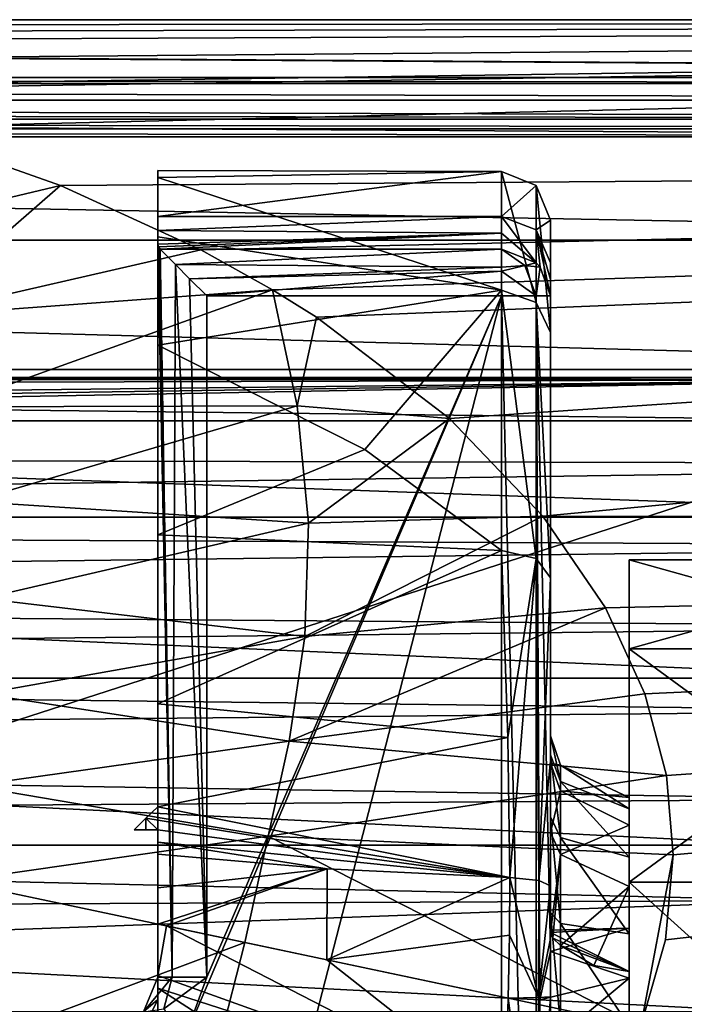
# Model space of a CAD drawing. Header units: millimetres. Extents: x -110 to 163, y -50 to 19.
# Tile 232 of 256: x 17 to 31, y -15 to 5. Entities that reach past the tile are written whole.
import ezdxf

# ---------------------------------------------------------------- set-up
doc = ezdxf.new("R2010")
doc.units = ezdxf.units.MM
doc.header["$LTSCALE"] = 65.185185
for name, color, linetype in [('107', 7, 'CONTINUOUS'), ('11', 7, 'CONTINUOUS'), ('12', 7, 'CONTINUOUS'), ('128', 7, 'CONTINUOUS'), ('129', 7, 'CONTINUOUS'), ('143', 7, 'CONTINUOUS'), ('148', 7, 'CONTINUOUS'), ('198', 7, 'CONTINUOUS'), ('233', 7, 'CONTINUOUS'), ('247', 7, 'CONTINUOUS'), ('248', 7, 'CONTINUOUS'), ('251', 7, 'CONTINUOUS'), ('282', 7, 'CONTINUOUS'), ('285', 7, 'CONTINUOUS'), ('289', 7, 'CONTINUOUS'), ('290', 7, 'CONTINUOUS'), ('291', 7, 'CONTINUOUS'), ('292', 7, 'CONTINUOUS'), ('293', 7, 'CONTINUOUS'), ('294', 7, 'CONTINUOUS'), ('295', 7, 'CONTINUOUS'), ('296', 7, 'CONTINUOUS'), ('297', 7, 'CONTINUOUS'), ('304', 7, 'CONTINUOUS'), ('305', 7, 'CONTINUOUS'), ('368', 7, 'CONTINUOUS'), ('369', 7, 'CONTINUOUS'), ('370', 7, 'CONTINUOUS'), ('376', 7, 'CONTINUOUS'), ('377', 7, 'CONTINUOUS'), ('393', 7, 'CONTINUOUS'), ('42', 7, 'CONTINUOUS'), ('6083', 7, 'CONTINUOUS'), ('6088', 7, 'CONTINUOUS'), ('6115', 7, 'CONTINUOUS'), ('6122', 7, 'CONTINUOUS'), ('6125', 7, 'CONTINUOUS')]:
    doc.layers.add(name, color=color, linetype=linetype)

msp = doc.modelspace()

# ---------------------------------------------------------------- linework, layer by layer
at = {"layer": '107', "linetype": 'CONTINUOUS'}
for points in [[(29.6, -10.645, -0.406), (29.6, -10.876, 1.503), (28.2, -9.986, -0.239), (29.6, -10.645, -0.406)], [(28.2, -9.986, -0.239), (29.6, -10.876, 1.503), (28.2, -10.319, 1.869), (28.2, -9.986, -0.239)], [(28.2, -10.508, -2.309), (29.6, -10.645, -0.406), (28.2, -9.986, -0.239), (28.2, -10.508, -2.309)], [(29.6, -10.876, 1.503), (29.6, -11.855, 3.157), (28.2, -10.319, 1.869), (29.6, -10.876, 1.503)], [(28.2, -10.319, 1.869), (29.6, -11.855, 3.157), (28.2, -11.455, 3.676), (28.2, -10.319, 1.869)], [(29.6, -11.203, -2.246), (29.6, -10.645, -0.406), (28.2, -10.508, -2.309), (29.6, -11.203, -2.246)], [(28.2, -11.801, -4.007), (29.6, -11.203, -2.246), (28.2, -10.508, -2.309), (28.2, -11.801, -4.007)], [(29.6, -12.454, -3.706), (29.6, -11.203, -2.246), (28.2, -11.801, -4.007), (29.6, -12.454, -3.706)], [(29.6, -11.855, 3.157), (29.6, -13.418, 4.277), (28.2, -11.455, 3.676), (29.6, -11.855, 3.157)], [(28.2, -11.455, 3.676), (29.6, -13.418, 4.277), (28.2, -13.209, 4.891), (28.2, -11.455, 3.676)], [(28.2, -13.657, -5.06), (29.6, -12.454, -3.706), (28.2, -11.801, -4.007), (28.2, -13.657, -5.06)], [(28.882, -14.062, -4.629), (29.6, -12.454, -3.706), (28.2, -13.657, -5.06), (28.882, -14.062, -4.629)], [(29.6, -14.187, -4.538), (29.6, -12.454, -3.706), (28.882, -14.062, -4.629), (29.6, -14.187, -4.538)], [(29.6, -13.418, 4.277), (29.6, -15.3, 4.673), (28.2, -13.209, 4.891), (29.6, -13.418, 4.277)], [(28.2, -13.209, 4.891), (29.6, -15.3, 4.673), (28.2, -15.3, 5.32), (28.2, -13.209, 4.891)]]:
    msp.add_3dface(points, dxfattribs=at)
at = {"layer": '11', "linetype": 'CONTINUOUS'}
for points in [[(28, -0.094, -6.506), (28, -0.426, -7.5), (28, 1.116, 1.66), (28, -0.094, -6.506)], [(28, 1.116, 1.66), (28, -0.426, -7.5), (28, -1.168, 8.518), (28, 1.116, 1.66)], [(28, 0.251, -5.516), (28, -0.094, -6.506), (28, 1.116, 1.66), (28, 0.251, -5.516)], [(28, -13.78, -7.5), (28, -11.352, -4.411), (28, -0.426, -7.5), (28, -13.78, -7.5)], [(28, -1.168, 8.518), (28, -0.426, -7.5), (28, -11.352, -4.411), (28, -1.168, 8.518)], [(28, -6.165, 13.74), (28, -1.168, 8.518), (28, -9.384, -0.218), (28, -6.165, 13.74)], [(28, -9.384, -0.218), (28, -1.168, 8.518), (28, -9.941, -2.515), (28, -9.384, -0.218)], [(28, -9.941, -2.515), (28, -1.168, 8.518), (28, -11.352, -4.411), (28, -9.941, -2.515)], [(28, -9.897, 15.801), (28, -6.165, 13.74), (28, -9.771, 2.113), (28, -9.897, 15.801)], [(28, -9.771, 2.113), (28, -6.165, 13.74), (28, -9.384, -0.218), (28, -9.771, 2.113)], [(28, -11.038, 4.108), (28, -9.897, 15.801), (28, -9.771, 2.113), (28, -11.038, 4.108)], [(28, -12.439, 16.556), (28, -9.897, 15.801), (28, -11.038, 4.108), (28, -12.439, 16.556)], [(28, -12.984, 5.448), (28, -12.439, 16.556), (28, -11.038, 4.108), (28, -12.984, 5.448)], [(28, -11.352, -4.411), (28, -13.78, -7.5), (28, -13.341, -6.602), (28, -11.352, -4.411)], [(28, -13.391, -5.603), (28, -11.352, -4.411), (28, -13.341, -6.602), (28, -13.391, -5.603)], [(28, -13.515, 16.685), (28, -12.439, 16.556), (28, -12.984, 5.448), (28, -13.515, 16.685)], [(28, -15.3, 5.92), (28, -13.515, 16.685), (28, -12.984, 5.448), (28, -15.3, 5.92)], [(28, -14.7, 16.707), (28, -13.515, 16.685), (28, -15.3, 5.92), (28, -14.7, 16.707)], [(28, -16.303, 16.574), (28, -14.7, 16.707), (28, -15.3, 5.92), (28, -16.303, 16.574)]]:
    msp.add_3dface(points, dxfattribs=at)
at = {"layer": '12', "linetype": 'CONTINUOUS'}
for points in [[(-40.278, -2.968, -12), (36, -2.968, -12), (-40.278, -27.632, -12), (-40.278, -2.968, -12)], [(-40.278, -27.632, -12), (36, -2.968, -12), (36, -15.3, -12), (-40.278, -27.632, -12)]]:
    msp.add_3dface(points, dxfattribs=at)
at = {"layer": '128', "linetype": 'CONTINUOUS'}
for points in [[(20, -14.266, 20.077), (20, -13.222, 20.295), (20.175, -13.259, 20.188), (20, -14.266, 20.077)], [(27.077, -16.805, 17.511), (20, -14.266, 20.077), (20.175, -13.259, 20.188), (27.077, -16.805, 17.511)], [(23.442, -13.949, 18.63), (27.077, -16.805, 17.511), (20.175, -13.259, 20.188), (23.442, -13.949, 18.63)], [(27.139, -14.729, 17.697), (27.077, -16.805, 17.511), (23.442, -13.949, 18.63), (27.139, -14.729, 17.697)], [(20, -14.527, 19.998), (20, -14.266, 20.077), (27.077, -16.805, 17.511), (20, -14.527, 19.998)], [(20, -15.919, 19.463), (20, -14.527, 19.998), (27, -19.031, 17.098), (20, -15.919, 19.463)], [(27, -19.031, 17.098), (20, -14.527, 19.998), (27.077, -16.805, 17.511), (27, -19.031, 17.098)]]:
    msp.add_3dface(points, dxfattribs=at)
at = {"layer": '129', "linetype": 'CONTINUOUS'}
for points in [[(20, -12.483, 20.334), (20, -11.798, 20.268), (23.447, -12.095, 18.545), (20, -12.483, 20.334)], [(20, -13.222, 20.295), (20, -12.483, 20.334), (23.447, -12.095, 18.545), (20, -13.222, 20.295)], [(20.175, -13.259, 20.188), (20, -13.222, 20.295), (23.447, -12.095, 18.545), (20.175, -13.259, 20.188)], [(23.442, -13.949, 18.63), (20.175, -13.259, 20.188), (23.447, -12.095, 18.545), (23.442, -13.949, 18.63)], [(27.171, -12.272, 17.527), (23.442, -13.949, 18.63), (23.447, -12.095, 18.545), (27.171, -12.272, 17.527)], [(27.163, -13.448, 17.67), (23.442, -13.949, 18.63), (27.171, -12.272, 17.527), (27.163, -13.448, 17.67)], [(27.139, -14.729, 17.697), (23.442, -13.949, 18.63), (27.163, -13.448, 17.67), (27.139, -14.729, 17.697)]]:
    msp.add_3dface(points, dxfattribs=at)
at = {"layer": '143', "linetype": 'CONTINUOUS'}
for points in [[(20, -11.3, 20), (20, -10.835, 20), (19.753, -11.063, 20.247), (20, -11.3, 20)], [(19.519, -11.3, 20.481), (20, -11.3, 20), (19.753, -11.063, 20.247), (19.519, -11.3, 20.481)]]:
    msp.add_3dface(points, dxfattribs=at)
at = {"layer": '148', "linetype": 'CONTINUOUS'}
for points in [[(20, 1.984, 2.743), (20, 2.126, -1.603), (27, 2.111, 1.76), (20, 1.984, 2.743)], [(20, 2.126, -1.603), (20, 1.193, -5.851), (27, 2.111, 1.76), (20, 2.126, -1.603)], [(27, -0.312, 9.033), (20, 1.984, 2.743), (27, 2.111, 1.76), (27, -0.312, 9.033)], [(27, 2.111, 1.76), (20, 1.193, -5.851), (27, 1.193, -5.851), (27, 2.111, 1.76)], [(20, 0.774, 6.92), (20, 1.984, 2.743), (27, -0.312, 9.033), (20, 0.774, 6.92)], [(20, -1.429, 10.67), (20, 0.774, 6.92), (27, -0.312, 9.033), (20, -1.429, 10.67)], [(20, -1.429, 10.67), (27, -0.312, 9.033), (24.22, -3.552, 12.971), (20, -1.429, 10.67)], [(27, -0.312, 9.033), (27, -5.611, 14.573), (24.22, -3.552, 12.971), (27, -0.312, 9.033)]]:
    msp.add_3dface(points, dxfattribs=at)
at = {"layer": '198', "linetype": 'CONTINUOUS'}
for points in [[(36, -2.968, -12), (-40.278, -2.968, -12), (-40.278, -2.09, -12.522), (36, -2.968, -12)], [(36, -2.968, -12), (-40.278, -2.09, -12.522), (36, -2.09, -12.522), (36, -2.968, -12)], [(-40.278, -2.09, -12.522), (-40.278, -2.129, -13.543), (36, -2.09, -12.522), (-40.278, -2.09, -12.522)], [(36, -2.09, -12.522), (-40.278, -2.129, -13.543), (-2.139, -2.129, -13.543), (36, -2.09, -12.522)], [(36, -2.129, -13.543), (36, -2.09, -12.522), (-2.139, -2.129, -13.543), (36, -2.129, -13.543)]]:
    msp.add_3dface(points, dxfattribs=at)
at = {"layer": '233', "color": 7, "linetype": 'CONTINUOUS', "true_color": 0x0303ff}
for points in [[(-103, 5.2), (-98, 5.2), (75, 4.02, -6.854), (-103, 5.2)], [(-75, 4.02, -6.854), (-103, 5.2), (75, 4.02, -6.854), (-75, 4.02, -6.854)], [(0.697, 5.085, 2.171), (105.6, 5.2), (-98, 5.2), (0.697, 5.085, 2.171)], [(-98, 5.2), (105.6, 5.2), (75, 4.02, -6.854), (-98, 5.2)], [(4.078, 4.937, 3.27), (105.6, 5.2), (0.697, 5.085, 2.171), (4.078, 4.937, 3.27)], [(5.993, 4.76, 4.226), (105.6, 5.2), (4.078, 4.937, 3.27), (5.993, 4.76, 4.226)], [(8.775, 4.375, 5.758), (105.6, 5.2), (5.993, 4.76, 4.226), (8.775, 4.375, 5.758)], [(11.437, 3.856, 7.3), (105.6, 5.2), (8.775, 4.375, 5.758), (11.437, 3.856, 7.3)], [(11.805, 3.772, 7.517), (105.6, 5.2), (11.437, 3.856, 7.3), (11.805, 3.772, 7.517)], [(14.65, 3.012, 9.215), (105.6, 5.2), (11.805, 3.772, 7.517), (14.65, 3.012, 9.215)], [(105.6, 2.454, 10.25), (105.6, 5.2), (14.65, 3.012, 9.215), (105.6, 2.454, 10.25)], [(18.019, 1.825, 11.269), (105.6, 2.454, 10.25), (14.65, 3.012, 9.215), (18.019, 1.825, 11.269)], [(20.874, 0.511, 13.048), (105.6, 2.454, 10.25), (18.019, 1.825, 11.269), (20.874, 0.511, 13.048)], [(22.339, -0.304, 13.978), (105.6, 2.454, 10.25), (20.874, 0.511, 13.048), (22.339, -0.304, 13.978)], [(23.231, -0.86, 14.551), (105.6, 2.454, 10.25), (22.339, -0.304, 13.978), (23.231, -0.86, 14.551)], [(25.942, -2.923, 16.342), (105.6, 2.454, 10.25), (23.231, -0.86, 14.551), (25.942, -2.923, 16.342)], [(27.842, -4.91, 17.672), (105.6, 2.454, 10.25), (25.942, -2.923, 16.342), (27.842, -4.91, 17.672)], [(105.6, -5.05, 17.754), (105.6, 2.454, 10.25), (27.842, -4.91, 17.672), (105.6, -5.05, 17.754)], [(29.117, -6.779, 18.645), (105.6, -5.05, 17.754), (27.842, -4.91, 17.672), (29.117, -6.779, 18.645)], [(29.921, -8.533, 19.351), (105.6, -5.05, 17.754), (29.117, -6.779, 18.645), (29.921, -8.533, 19.351)], [(67.721, -15.3, 20.5), (105.6, -5.05, 17.754), (29.842, -15.3, 20.5), (67.721, -15.3, 20.5)], [(29.842, -15.3, 20.5), (105.6, -5.05, 17.754), (30.34, -13.54, 20.424), (29.842, -15.3, 20.5)], [(30.361, -10.197, 19.855), (105.6, -5.05, 17.754), (29.921, -8.533, 19.351), (30.361, -10.197, 19.855)], [(30.34, -13.54, 20.424), (105.6, -5.05, 17.754), (30.5, -11.809, 20.201), (30.34, -13.54, 20.424)], [(30.5, -11.809, 20.201), (105.6, -5.05, 17.754), (30.361, -10.197, 19.855), (30.5, -11.809, 20.201)]]:
    msp.add_3dface(points, dxfattribs=at)
at = {"layer": '247', "color": 7, "linetype": 'CONTINUOUS', "true_color": 0x0303ff}
for points in [[(29.6, -10.876, 1.503), (29.6, -10.645, -0.406), (29.6, -5.8), (29.6, -10.876, 1.503)], [(29.6, -7.614, 5.584), (29.6, -10.876, 1.503), (29.6, -5.8), (29.6, -7.614, 5.584)], [(29.6, -10.645, -0.406), (29.6, -11.203, -2.246), (29.6, -5.8), (29.6, -10.645, -0.406)], [(29.6, -11.203, -2.246), (29.6, -12.454, -3.706), (29.6, -5.8), (29.6, -11.203, -2.246)], [(29.6, -5.8), (29.6, -12.454, -3.706), (29.6, -7.614, -5.584), (29.6, -5.8)], [(29.6, -15.3, 4.673), (29.6, -13.418, 4.277), (29.6, -7.614, 5.584), (29.6, -15.3, 4.673)], [(29.6, -22.986, 5.584), (29.6, -15.3, 4.673), (29.6, -7.614, 5.584), (29.6, -22.986, 5.584)], [(29.6, -13.418, 4.277), (29.6, -11.855, 3.157), (29.6, -7.614, 5.584), (29.6, -13.418, 4.277)], [(29.6, -11.855, 3.157), (29.6, -10.876, 1.503), (29.6, -7.614, 5.584), (29.6, -11.855, 3.157)], [(29.6, -12.454, -3.706), (29.6, -14.187, -4.538), (29.6, -7.614, -5.584), (29.6, -12.454, -3.706)], [(29.6, -7.614, -5.584), (29.6, -14.187, -4.538), (29.6, -13.302, -6.28), (29.6, -7.614, -5.584)], [(29.6, -12.364, 9.035), (29.6, -22.986, 5.584), (29.6, -7.614, 5.584), (29.6, -12.364, 9.035)], [(29.6, -12.364, -9.035), (29.6, -7.614, -5.584), (29.6, -14.323, -7.945), (29.6, -12.364, -9.035)], [(29.6, -14.323, -7.945), (29.6, -7.614, -5.584), (29.6, -13.302, -6.28), (29.6, -14.323, -7.945)], [(29.6, -18.236, 9.035), (29.6, -22.986, 5.584), (29.6, -12.364, 9.035), (29.6, -18.236, 9.035)], [(29.6, -18.236, -9.035), (29.6, -12.364, -9.035), (29.6, -14.323, -7.945), (29.6, -18.236, -9.035)], [(29.6, -16.277, -7.945), (29.6, -18.236, -9.035), (29.6, -14.323, -7.945), (29.6, -16.277, -7.945)]]:
    msp.add_3dface(points, dxfattribs=at)
at = {"layer": '248', "color": 7, "linetype": 'CONTINUOUS', "true_color": 0x0303ff}
for points in [[(29.6, -7.614, 5.584), (29.6, -5.8), (36.1, -7.614, 5.584), (29.6, -7.614, 5.584)], [(36.1, -7.614, 5.584), (29.6, -5.8), (36.1, -5.8), (36.1, -7.614, 5.584)], [(29.6, -12.364, 9.035), (29.6, -7.614, 5.584), (36.1, -12.364, 9.035), (29.6, -12.364, 9.035)], [(36.1, -12.364, 9.035), (29.6, -7.614, 5.584), (36.1, -7.614, 5.584), (36.1, -12.364, 9.035)], [(29.6, -18.236, 9.035), (29.6, -12.364, 9.035), (36.1, -18.236, 9.035), (29.6, -18.236, 9.035)], [(36.1, -18.236, 9.035), (29.6, -12.364, 9.035), (36.1, -12.364, 9.035), (36.1, -18.236, 9.035)]]:
    msp.add_3dface(points, dxfattribs=at)
at = {"layer": '251', "color": 7, "linetype": 'CONTINUOUS', "true_color": 0x0303ff}
for points in [[(29.6, -5.8), (29.6, -7.614, -5.584), (36.1, -5.8), (29.6, -5.8)], [(36.1, -5.8), (29.6, -7.614, -5.584), (36.1, -7.614, -5.584), (36.1, -5.8)], [(29.6, -7.614, -5.584), (29.6, -12.364, -9.035), (36.1, -7.614, -5.584), (29.6, -7.614, -5.584)], [(36.1, -7.614, -5.584), (29.6, -12.364, -9.035), (36.1, -12.364, -9.035), (36.1, -7.614, -5.584)], [(29.6, -12.364, -9.035), (29.6, -18.236, -9.035), (36.1, -12.364, -9.035), (29.6, -12.364, -9.035)], [(36.1, -12.364, -9.035), (29.6, -18.236, -9.035), (36.1, -18.236, -9.035), (36.1, -12.364, -9.035)]]:
    msp.add_3dface(points, dxfattribs=at)
at = {"layer": '282', "linetype": 'CONTINUOUS'}
for points in [[(28, -9.771, 2.113), (28, -9.384, -0.218), (28.2, -10.319, 1.869), (28, -9.771, 2.113)], [(28, -9.384, -0.218), (28, -9.941, -2.515), (28.2, -9.986, -0.239), (28, -9.384, -0.218)], [(28, -9.384, -0.218), (28.2, -9.986, -0.239), (28.2, -10.319, 1.869), (28, -9.384, -0.218)], [(28, -11.038, 4.108), (28, -9.771, 2.113), (28.2, -11.455, 3.676), (28, -11.038, 4.108)], [(28, -9.771, 2.113), (28.2, -10.319, 1.869), (28.2, -11.455, 3.676), (28, -9.771, 2.113)], [(28, -9.941, -2.515), (28, -11.352, -4.411), (28.2, -10.508, -2.309), (28, -9.941, -2.515)], [(28, -9.941, -2.515), (28.2, -10.508, -2.309), (28.2, -9.986, -0.239), (28, -9.941, -2.515)], [(28, -11.352, -4.411), (28.2, -11.801, -4.007), (28.2, -10.508, -2.309), (28, -11.352, -4.411)], [(28, -12.984, 5.448), (28, -11.038, 4.108), (28.2, -13.209, 4.891), (28, -12.984, 5.448)], [(28, -11.038, 4.108), (28.2, -11.455, 3.676), (28.2, -13.209, 4.891), (28, -11.038, 4.108)], [(28, -11.352, -4.411), (28, -13.391, -5.603), (28.2, -11.801, -4.007), (28, -11.352, -4.411)], [(28.2, -11.801, -4.007), (28, -13.391, -5.603), (28.049, -13.506, -5.316), (28.2, -11.801, -4.007)], [(28.2, -13.657, -5.06), (28.2, -11.801, -4.007), (28.049, -13.506, -5.316), (28.2, -13.657, -5.06)], [(28, -15.3, 5.92), (28, -12.984, 5.448), (28.2, -15.3, 5.32), (28, -15.3, 5.92)], [(28, -12.984, 5.448), (28.2, -13.209, 4.891), (28.2, -15.3, 5.32), (28, -12.984, 5.448)]]:
    msp.add_3dface(points, dxfattribs=at)
at = {"layer": '285', "linetype": 'CONTINUOUS'}
for points in [[(27, -30.177, -8.5), (27.707, -30.177, -8.207), (27, -0.426, -8.5), (27, -30.177, -8.5)], [(27, -0.426, -8.5), (27.707, -30.177, -8.207), (27.707, -0.426, -8.207), (27, -0.426, -8.5)], [(28, -13.78, -7.5), (28, -0.426, -7.5), (27.707, -0.426, -8.207), (28, -13.78, -7.5)], [(28, -13.78, -7.5), (27.707, -0.426, -8.207), (27.78, -14.762, -8.126), (28, -13.78, -7.5)], [(27.707, -0.426, -8.207), (27.707, -30.177, -8.207), (27.78, -15.838, -8.126), (27.707, -0.426, -8.207)], [(27.78, -14.762, -8.126), (27.707, -0.426, -8.207), (27.78, -15.838, -8.126), (27.78, -14.762, -8.126)]]:
    msp.add_3dface(points, dxfattribs=at)
at = {"layer": '289', "linetype": 'CONTINUOUS'}
for points in [[(20, -14.3, 17.5), (20, -14.757, 18.772), (19.707, -15.007, 17.5), (20, -14.3, 17.5)], [(20, -14.757, 18.772), (20, -15.919, 19.463), (19.707, -15.351, 18.378), (20, -14.757, 18.772)], [(20, -14.757, 18.772), (19.707, -15.351, 18.378), (19.707, -15.007, 17.5), (20, -14.757, 18.772)]]:
    msp.add_3dface(points, dxfattribs=at)
at = {"layer": '290', "linetype": 'CONTINUOUS'}
for points in [[(20, -14.3, -7.5), (20, -14.3, 17.5), (19.707, -15.007, 17.5), (20, -14.3, -7.5)], [(20, -14.3, -7.5), (19.707, -15.007, 17.5), (19.707, -15.007, -7.5), (20, -14.3, -7.5)]]:
    msp.add_3dface(points, dxfattribs=at)
at = {"layer": '291', "linetype": 'CONTINUOUS'}
for points in [[(20.361, 0.213, -8.269), (27, 0.524, -7.812), (20.05, 0.524, -7.812), (20.361, 0.213, -8.269)], [(27, 0.16, -8.31), (27, 0.524, -7.812), (20.361, 0.213, -8.269), (27, 0.16, -8.31)], [(20.648, -0.075, -8.436), (27, 0.16, -8.31), (20.361, 0.213, -8.269), (20.648, -0.075, -8.436)], [(27, 0.077, -8.364), (27, 0.16, -8.31), (20.648, -0.075, -8.436), (27, 0.077, -8.364)], [(21, -0.426, -8.5), (27, 0.077, -8.364), (20.648, -0.075, -8.436), (21, -0.426, -8.5)], [(27, -0.426, -8.5), (27, 0.077, -8.364), (21, -0.426, -8.5), (27, -0.426, -8.5)]]:
    msp.add_3dface(points, dxfattribs=at)
at = {"layer": '292', "linetype": 'CONTINUOUS'}
for points in [[(27, 0.524, -7.812), (27, 0.16, -8.31), (27.474, 0.192, -8.127), (27, 0.524, -7.812)], [(27, 0.524, -7.812), (27.474, 0.192, -8.127), (27.707, 0.246, -7.72), (27, 0.524, -7.812)], [(27.474, 0.192, -8.127), (27.789, 0.157, -7.691), (27.707, 0.246, -7.72), (27.474, 0.192, -8.127)], [(27, 0.077, -8.364), (27.707, -0.426, -8.207), (27.474, 0.192, -8.127), (27, 0.077, -8.364)], [(27, 0.16, -8.31), (27, 0.077, -8.364), (27.474, 0.192, -8.127), (27, 0.16, -8.31)], [(27, -0.426, -8.5), (27.707, -0.426, -8.207), (27, 0.077, -8.364), (27, -0.426, -8.5)], [(27.474, 0.192, -8.127), (27.707, -0.426, -8.207), (27.789, 0.157, -7.691), (27.474, 0.192, -8.127)], [(27.707, -0.426, -8.207), (28, -0.426, -7.5), (27.789, 0.157, -7.691), (27.707, -0.426, -8.207)]]:
    msp.add_3dface(points, dxfattribs=at)
at = {"layer": '293', "linetype": 'CONTINUOUS'}
for points in [[(27, 1.193, -5.851), (27.707, 0.246, -7.72), (27.707, 0.917, -5.753), (27, 1.193, -5.851)], [(27.707, 0.246, -7.72), (27, 1.193, -5.851), (27, 0.853, -6.828), (27.707, 0.246, -7.72)], [(27, 0.524, -7.812), (27.707, 0.246, -7.72), (27, 0.853, -6.828), (27, 0.524, -7.812)], [(28, -0.426, -7.5), (28, -0.094, -6.506), (27.707, 0.917, -5.753), (28, -0.426, -7.5)], [(27.789, 0.157, -7.691), (28, -0.426, -7.5), (27.707, 0.917, -5.753), (27.789, 0.157, -7.691)], [(28, -0.094, -6.506), (28, 0.251, -5.516), (27.707, 0.917, -5.753), (28, -0.094, -6.506)], [(27.707, 0.246, -7.72), (27.789, 0.157, -7.691), (27.707, 0.917, -5.753), (27.707, 0.246, -7.72)]]:
    msp.add_3dface(points, dxfattribs=at)
at = {"layer": '294', "linetype": 'CONTINUOUS'}
for points in [[(27, -0.312, 9.033), (27, 2.111, 1.76), (27.707, -0.563, 8.882), (27, -0.312, 9.033)], [(27, 2.111, 1.76), (27, 1.193, -5.851), (27.707, 1.82, 1.731), (27, 2.111, 1.76)], [(27.707, -0.563, 8.882), (27, 2.111, 1.76), (27.707, 1.82, 1.731), (27.707, -0.563, 8.882)], [(27, 1.193, -5.851), (27.707, 0.917, -5.753), (27.707, 1.82, 1.731), (27, 1.193, -5.851)], [(28, 1.116, 1.66), (28, -1.168, 8.518), (27.707, 1.82, 1.731), (28, 1.116, 1.66)], [(27.707, 0.917, -5.753), (28, 1.116, 1.66), (27.707, 1.82, 1.731), (27.707, 0.917, -5.753)], [(28, -1.168, 8.518), (27.707, -0.563, 8.882), (27.707, 1.82, 1.731), (28, -1.168, 8.518)], [(28, 0.251, -5.516), (28, 1.116, 1.66), (27.707, 0.917, -5.753), (28, 0.251, -5.516)], [(27, -5.611, 14.573), (27, -0.312, 9.033), (27.707, -5.773, 14.329), (27, -5.611, 14.573)], [(27.707, -5.773, 14.329), (27, -0.312, 9.033), (27.707, -0.563, 8.882), (27.707, -5.773, 14.329)], [(28, -1.168, 8.518), (28, -6.165, 13.74), (27.707, -0.563, 8.882), (28, -1.168, 8.518)], [(28, -6.165, 13.74), (27.707, -5.773, 14.329), (27.707, -0.563, 8.882), (28, -6.165, 13.74)]]:
    msp.add_3dface(points, dxfattribs=at)
at = {"layer": '295', "linetype": 'CONTINUOUS'}
for points in [[(27, -5.611, 14.573), (27.707, -5.773, 14.329), (27.13, -9.418, 16.675), (27, -5.611, 14.573)], [(27.707, -5.773, 14.329), (27.171, -12.272, 17.527), (27.13, -9.418, 16.675), (27.707, -5.773, 14.329)], [(27.171, -12.272, 17.527), (27.707, -5.773, 14.329), (27.765, -12.33, 17.19), (27.171, -12.272, 17.527)], [(27.707, -5.773, 14.329), (28, -6.165, 13.74), (27.765, -12.33, 17.19), (27.707, -5.773, 14.329)], [(28, -6.165, 13.74), (28, -9.897, 15.801), (27.765, -12.33, 17.19), (28, -6.165, 13.74)], [(28, -9.897, 15.801), (28, -12.439, 16.556), (27.765, -12.33, 17.19), (28, -9.897, 15.801)]]:
    msp.add_3dface(points, dxfattribs=at)
at = {"layer": '296', "linetype": 'CONTINUOUS'}
for points in [[(27.163, -13.448, 17.67), (27.171, -12.272, 17.527), (27.755, -14.719, 17.363), (27.163, -13.448, 17.67)], [(27.171, -12.272, 17.527), (27.765, -12.33, 17.19), (27.755, -14.719, 17.363), (27.171, -12.272, 17.527)], [(27.765, -12.33, 17.19), (28, -12.439, 16.556), (27.755, -14.719, 17.363), (27.765, -12.33, 17.19)], [(28, -12.439, 16.556), (28, -13.515, 16.685), (27.755, -14.719, 17.363), (28, -12.439, 16.556)], [(27.139, -14.729, 17.697), (27.163, -13.448, 17.67), (27.755, -14.719, 17.363), (27.139, -14.729, 17.697)], [(28, -13.515, 16.685), (28, -14.7, 16.707), (27.755, -14.719, 17.363), (28, -13.515, 16.685)]]:
    msp.add_3dface(points, dxfattribs=at)
at = {"layer": '297', "linetype": 'CONTINUOUS'}
for points in [[(27.077, -16.805, 17.511), (27.139, -14.729, 17.697), (27.707, -18.969, 16.811), (27.077, -16.805, 17.511)], [(27.139, -14.729, 17.697), (27.755, -14.719, 17.363), (27.707, -18.969, 16.811), (27.139, -14.729, 17.697)], [(28, -14.7, 16.707), (28, -16.303, 16.574), (27.707, -18.969, 16.811), (28, -14.7, 16.707)], [(27.755, -14.719, 17.363), (28, -14.7, 16.707), (27.707, -18.969, 16.811), (27.755, -14.719, 17.363)]]:
    msp.add_3dface(points, dxfattribs=at)
at = {"layer": '304', "linetype": 'CONTINUOUS'}
for points in [[(20, -14.3, -7.5), (19.707, -15.007, -7.5), (20.293, -14.3, -8.207), (20, -14.3, -7.5)], [(20.293, -14.3, -8.207), (19.707, -15.007, -7.5), (20.12, -14.946, -8.207), (20.293, -14.3, -8.207)], [(20.293, -14.3, -8.207), (20.12, -14.946, -8.207), (21, -14.3, -8.5), (20.293, -14.3, -8.207)], [(21, -14.3, -8.5), (20.12, -14.946, -8.207), (20.53, -15.588, -8.5), (21, -14.3, -8.5)]]:
    msp.add_3dface(points, dxfattribs=at)
at = {"layer": '305', "linetype": 'CONTINUOUS'}
for points in [[(20, 0.627, -7.5), (20, -14.3, -7.5), (20.293, -14.3, -8.207), (20, 0.627, -7.5)], [(20, 0.627, -7.5), (20.293, -14.3, -8.207), (20.013, 0.574, -7.658), (20, 0.627, -7.5)], [(20.293, -14.3, -8.207), (20.05, 0.524, -7.812), (20.013, 0.574, -7.658), (20.293, -14.3, -8.207)], [(20.361, 0.213, -8.269), (20.05, 0.524, -7.812), (20.293, -14.3, -8.207), (20.361, 0.213, -8.269)], [(20.361, 0.213, -8.269), (20.293, -14.3, -8.207), (21, -14.3, -8.5), (20.361, 0.213, -8.269)], [(20.648, -0.075, -8.436), (20.361, 0.213, -8.269), (21, -14.3, -8.5), (20.648, -0.075, -8.436)], [(21, -0.426, -8.5), (20.648, -0.075, -8.436), (21, -14.3, -8.5), (21, -0.426, -8.5)]]:
    msp.add_3dface(points, dxfattribs=at)
at = {"layer": '368', "linetype": 'CONTINUOUS'}
for points in [[(18.019, 1.825, 11.269), (14.65, 3.012, 9.215), (13.988, 0.868, 14.116), (18.019, 1.825, 11.269)], [(14.957, -0.846, 17.311), (18.019, 1.825, 11.269), (13.988, 0.868, 14.116), (14.957, -0.846, 17.311)], [(20.874, 0.511, 13.048), (18.019, 1.825, 11.269), (14.957, -0.846, 17.311), (20.874, 0.511, 13.048)], [(22.339, -0.304, 13.978), (20.874, 0.511, 13.048), (14.957, -0.846, 17.311), (22.339, -0.304, 13.978)], [(15.702, -2.684, 20.301), (22.339, -0.304, 13.978), (14.957, -0.846, 17.311), (15.702, -2.684, 20.301)], [(22.839, -2.666, 16.367), (22.339, -0.304, 13.978), (15.702, -2.684, 20.301), (22.839, -2.666, 16.367)], [(23.231, -0.86, 14.551), (22.339, -0.304, 13.978), (22.839, -2.666, 16.367), (23.231, -0.86, 14.551)], [(25.942, -2.923, 16.342), (23.231, -0.86, 14.551), (22.839, -2.666, 16.367), (25.942, -2.923, 16.342)], [(16.199, -4.615, 23.014), (22.839, -2.666, 16.367), (15.702, -2.684, 20.301), (16.199, -4.615, 23.014)], [(23.068, -5.055, 18.486), (22.839, -2.666, 16.367), (16.199, -4.615, 23.014), (23.068, -5.055, 18.486)], [(23.068, -5.055, 18.486), (25.942, -2.923, 16.342), (22.839, -2.666, 16.367), (23.068, -5.055, 18.486)], [(27.842, -4.91, 17.672), (25.942, -2.923, 16.342), (23.068, -5.055, 18.486), (27.842, -4.91, 17.672)], [(16.432, -6.586, 25.347), (23.068, -5.055, 18.486), (16.199, -4.615, 23.014), (16.432, -6.586, 25.347)], [(29.117, -6.779, 18.645), (27.842, -4.91, 17.672), (22.992, -7.363, 20.238), (29.117, -6.779, 18.645)], [(22.992, -7.363, 20.238), (27.842, -4.91, 17.672), (23.068, -5.055, 18.486), (22.992, -7.363, 20.238)], [(22.992, -7.363, 20.238), (23.068, -5.055, 18.486), (16.432, -6.586, 25.347), (22.992, -7.363, 20.238)], [(16.414, -8.53, 27.168), (22.992, -7.363, 20.238), (16.432, -6.586, 25.347), (16.414, -8.53, 27.168)], [(29.921, -8.533, 19.351), (29.117, -6.779, 18.645), (22.677, -9.497, 21.552), (29.921, -8.533, 19.351)], [(22.677, -9.497, 21.552), (29.117, -6.779, 18.645), (22.992, -7.363, 20.238), (22.677, -9.497, 21.552)], [(22.677, -9.497, 21.552), (22.992, -7.363, 20.238), (16.414, -8.53, 27.168), (22.677, -9.497, 21.552)], [(16.206, -10.403, 28.338), (22.677, -9.497, 21.552), (16.414, -8.53, 27.168), (16.206, -10.403, 28.338)], [(30.361, -10.197, 19.855), (29.921, -8.533, 19.351), (22.677, -9.497, 21.552), (30.361, -10.197, 19.855)], [(22.25, -11.433, 22.379), (22.677, -9.497, 21.552), (16.206, -10.403, 28.338), (22.25, -11.433, 22.379)], [(22.25, -11.433, 22.379), (30.361, -10.197, 19.855), (22.677, -9.497, 21.552), (22.25, -11.433, 22.379)], [(30.5, -11.809, 20.201), (30.361, -10.197, 19.855), (22.25, -11.433, 22.379), (30.5, -11.809, 20.201)]]:
    msp.add_3dface(points, dxfattribs=at)
at = {"layer": '369', "linetype": 'CONTINUOUS'}
for points in [[(22.25, -11.433, 22.379), (16.206, -10.403, 28.338), (15.857, -12.348, 28.758), (22.25, -11.433, 22.379)], [(21.77, -13.596, 22.711), (22.25, -11.433, 22.379), (15.857, -12.348, 28.758), (21.77, -13.596, 22.711)], [(29.842, -15.3, 20.5), (22.25, -11.433, 22.379), (21.77, -13.596, 22.711), (29.842, -15.3, 20.5)], [(29.842, -15.3, 20.5), (30.5, -11.809, 20.201), (22.25, -11.433, 22.379), (29.842, -15.3, 20.5)], [(29.842, -15.3, 20.5), (30.34, -13.54, 20.424), (30.5, -11.809, 20.201), (29.842, -15.3, 20.5)]]:
    msp.add_3dface(points, dxfattribs=at)
at = {"layer": '370', "linetype": 'CONTINUOUS'}
for points in [[(21.77, -13.596, 22.711), (15.857, -12.348, 28.758), (14.617, -16.272, 27.48), (21.77, -13.596, 22.711)], [(21.77, -13.596, 22.711), (14.617, -16.272, 27.48), (20.751, -17.59, 21.907), (21.77, -13.596, 22.711)], [(29.842, -15.3, 20.5), (21.77, -13.596, 22.711), (20.751, -17.59, 21.907), (29.842, -15.3, 20.5)]]:
    msp.add_3dface(points, dxfattribs=at)
at = {"layer": '376', "linetype": 'CONTINUOUS'}
for points in [[(-75, 4.02, -6.854), (75, 4.02, -6.854), (70.333, 3.901, -7.193), (-75, 4.02, -6.854)], [(-75, 4.02, -6.854), (70.333, 3.901, -7.193), (-70.333, 3.901, -7.193), (-75, 4.02, -6.854)], [(70.333, 3.901, -7.193), (65.889, 3.561, -8.183), (-70.333, 3.901, -7.193), (70.333, 3.901, -7.193)], [(65.889, 3.561, -8.183), (-65.889, 3.561, -8.183), (-70.333, 3.901, -7.193), (65.889, 3.561, -8.183)], [(65.889, 3.561, -8.183), (62.694, 3.175, -9.364), (-65.889, 3.561, -8.183), (65.889, 3.561, -8.183)], [(-65.889, 3.561, -8.183), (62.694, 3.175, -9.364), (0, 3.248, -9.134), (-65.889, 3.561, -8.183)]]:
    msp.add_3dface(points, dxfattribs=at)
at = {"layer": '377', "linetype": 'CONTINUOUS'}
for points in [[(62.694, 3.175, -9.364), (-62.694, 3.175, -9.364), (0, 3.248, -9.134), (62.694, 3.175, -9.364)], [(62.694, 3.175, -9.364), (61.386, 2.979, -9.918), (-62.694, 3.175, -9.364), (62.694, 3.175, -9.364)], [(61.386, 2.979, -9.918), (-61.386, 2.979, -9.918), (-62.694, 3.175, -9.364), (61.386, 2.979, -9.918)], [(61.386, 2.979, -9.918), (60.382, 2.817, -10.359), (-61.386, 2.979, -9.918), (61.386, 2.979, -9.918)], [(60.382, 2.817, -10.359), (-60.382, 2.817, -10.359), (-61.386, 2.979, -9.918), (60.382, 2.817, -10.359)], [(60.382, 2.817, -10.359), (51.324, 0.709, -14.669), (-60.382, 2.817, -10.359), (60.382, 2.817, -10.359)], [(51.324, 0.709, -14.669), (-51.324, 0.709, -14.669), (-60.382, 2.817, -10.359), (51.324, 0.709, -14.669)], [(51.324, 0.709, -14.669), (44.423, -1.926, -18.201), (-51.324, 0.709, -14.669), (51.324, 0.709, -14.669)], [(44.423, -1.926, -18.201), (-44.423, -1.926, -18.201), (-51.324, 0.709, -14.669), (44.423, -1.926, -18.201)], [(44.423, -1.926, -18.201), (39.234, -4.934, -20.947), (-44.423, -1.926, -18.201), (44.423, -1.926, -18.201)], [(39.234, -4.934, -20.947), (-39.234, -4.934, -20.947), (-44.423, -1.926, -18.201), (39.234, -4.934, -20.947)], [(39.234, -4.934, -20.947), (35.467, -8.209, -22.903), (-39.234, -4.934, -20.947), (39.234, -4.934, -20.947)], [(35.467, -8.209, -22.903), (-35.467, -8.209, -22.903), (-39.234, -4.934, -20.947), (35.467, -8.209, -22.903)], [(35.467, -8.209, -22.903), (33.038, -11.616, -24.077), (-35.467, -8.209, -22.903), (35.467, -8.209, -22.903)], [(33.038, -11.616, -24.077), (-33.038, -11.616, -24.077), (-35.467, -8.209, -22.903), (33.038, -11.616, -24.077)], [(33.038, -11.616, -24.077), (32.505, -15.006, -24.498), (-33.038, -11.616, -24.077), (33.038, -11.616, -24.077)], [(32.505, -15.006, -24.498), (-32.505, -15.006, -24.498), (-33.038, -11.616, -24.077), (32.505, -15.006, -24.498)]]:
    msp.add_3dface(points, dxfattribs=at)
at = {"layer": '393', "linetype": 'CONTINUOUS'}
for points in [[(28, -13.341, -6.602), (28, -13.78, -7.5), (29.6, -13.302, -6.28), (28, -13.341, -6.602)], [(28, -13.78, -7.5), (29.6, -14.323, -7.945), (29.6, -13.302, -6.28), (28, -13.78, -7.5)], [(28, -13.391, -5.603), (28, -13.341, -6.602), (29.6, -13.302, -6.28), (28, -13.391, -5.603)], [(29.6, -14.187, -4.538), (28, -13.391, -5.603), (29.6, -13.302, -6.28), (29.6, -14.187, -4.538)], [(28, -13.391, -5.603), (29.6, -14.187, -4.538), (28.049, -13.506, -5.316), (28, -13.391, -5.603)], [(29.6, -14.187, -4.538), (28.2, -13.657, -5.06), (28.049, -13.506, -5.316), (29.6, -14.187, -4.538)], [(29.6, -14.323, -7.945), (28, -13.78, -7.5), (27.78, -14.762, -8.126), (29.6, -14.323, -7.945)], [(29.6, -14.187, -4.538), (28.882, -14.062, -4.629), (28.2, -13.657, -5.06), (29.6, -14.187, -4.538)], [(29.6, -16.277, -7.945), (29.6, -14.323, -7.945), (27.78, -15.838, -8.126), (29.6, -16.277, -7.945)], [(29.6, -14.323, -7.945), (27.78, -14.762, -8.126), (27.78, -15.838, -8.126), (29.6, -14.323, -7.945)]]:
    msp.add_3dface(points, dxfattribs=at)
at = {"layer": '42', "linetype": 'CONTINUOUS'}
for points in [[(20, 1.984, 2.743), (20, -14.3, -7.5), (20, 2.126, -1.603), (20, 1.984, 2.743)], [(20, 2.126, -1.603), (20, -14.3, -7.5), (20, 1.193, -5.851), (20, 2.126, -1.603)], [(20, 0.774, 6.92), (20, -14.3, -7.5), (20, 1.984, 2.743), (20, 0.774, 6.92)], [(20, 1.193, -5.851), (20, -14.3, -7.5), (20, 0.906, -6.673), (20, 1.193, -5.851)], [(20, 0.906, -6.673), (20, -14.3, -7.5), (20, 0.627, -7.5), (20, 0.906, -6.673)], [(20, -1.429, 10.67), (20, -14.3, -7.5), (20, 0.774, 6.92), (20, -1.429, 10.67)], [(20, -5.29, 15.464), (20, -14.3, -7.5), (20, -1.429, 10.67), (20, -5.29, 15.464)], [(20, -14.3, 17.5), (20, -14.3, -7.5), (20, -5.29, 15.464), (20, -14.3, 17.5)], [(20, -8.737, 18.792), (20, -14.3, 17.5), (20, -5.29, 15.464), (20, -8.737, 18.792)], [(20, -14.757, 18.772), (20, -14.3, 17.5), (20, -8.737, 18.792), (20, -14.757, 18.772)], [(20, -15.919, 19.463), (20, -14.757, 18.772), (20, -8.737, 18.792), (20, -15.919, 19.463)], [(20, -10.835, 20), (20, -15.919, 19.463), (20, -8.737, 18.792), (20, -10.835, 20)], [(20, -10.835, 20), (20, -11.3, 20), (20, -15.919, 19.463), (20, -10.835, 20)], [(20, -14.266, 20.077), (20, -14.527, 19.998), (20, -11.3, 20), (20, -14.266, 20.077)], [(20, -14.527, 19.998), (20, -15.919, 19.463), (20, -11.3, 20), (20, -14.527, 19.998)], [(20, -11.55, 20.218), (20, -14.266, 20.077), (20, -11.3, 20.155), (20, -11.55, 20.218)], [(20, -11.3, 20.155), (20, -14.266, 20.077), (20, -11.3, 20), (20, -11.3, 20.155)], [(20, -11.798, 20.268), (20, -14.266, 20.077), (20, -11.55, 20.218), (20, -11.798, 20.268)], [(20, -13.222, 20.295), (20, -14.266, 20.077), (20, -11.798, 20.268), (20, -13.222, 20.295)], [(20, -12.483, 20.334), (20, -13.222, 20.295), (20, -11.798, 20.268), (20, -12.483, 20.334)]]:
    msp.add_3dface(points, dxfattribs=at)
at = {"layer": '6083', "linetype": 'CONTINUOUS'}
for points in [[(27, -30.177, -8.5), (27, -0.426, -8.5), (19.341, -30.177, -8.5), (27, -30.177, -8.5)], [(19.341, -30.177, -8.5), (27, -0.426, -8.5), (20.53, -15.588, -8.5), (19.341, -30.177, -8.5)], [(27, -0.426, -8.5), (21, -14.3, -8.5), (20.53, -15.588, -8.5), (27, -0.426, -8.5)], [(27, -0.426, -8.5), (21, -0.426, -8.5), (21, -14.3, -8.5), (27, -0.426, -8.5)]]:
    msp.add_3dface(points, dxfattribs=at)
at = {"layer": '6088', "linetype": 'CONTINUOUS'}
for points in [[(20, -11.3, 20), (19.519, -11.3, 20.481), (19.759, -11.3, 20.316), (20, -11.3, 20)], [(20, -11.3, 20.155), (20, -11.3, 20), (19.759, -11.3, 20.316), (20, -11.3, 20.155)]]:
    msp.add_3dface(points, dxfattribs=at)
at = {"layer": '6115', "linetype": 'CONTINUOUS'}
for points in [[(-46.053, -3.641, -15.597), (45.5, -3.853, -15.846), (36, -2.129, -13.543), (-46.053, -3.641, -15.597)], [(-45.456, -3.34, -15.228), (-46.053, -3.641, -15.597), (36, -2.129, -13.543), (-45.456, -3.34, -15.228)], [(-44.84, -3.043, -14.847), (-45.456, -3.34, -15.228), (36, -2.129, -13.543), (-44.84, -3.043, -14.847)], [(-42.664, -2.352, -13.881), (-44.84, -3.043, -14.847), (36, -2.129, -13.543), (-42.664, -2.352, -13.881)], [(-42.664, -2.352, -13.881), (36, -2.129, -13.543), (-2.139, -2.129, -13.543), (-42.664, -2.352, -13.881)], [(45.5, -3.853, -15.846), (-46.053, -3.641, -15.597), (-42.573, -5.105, -17.164), (45.5, -3.853, -15.846)], [(45.5, -3.853, -15.846), (-42.573, -5.105, -17.164), (41.715, -5.521, -17.55), (45.5, -3.853, -15.846)], [(-42.573, -5.105, -17.164), (-39.807, -6.547, -18.404), (41.715, -5.521, -17.55), (-42.573, -5.105, -17.164)], [(-39.807, -6.547, -18.404), (38.78, -7.164, -18.857), (41.715, -5.521, -17.55), (-39.807, -6.547, -18.404)], [(-39.807, -6.547, -18.404), (-37.531, -8.003, -19.403), (38.78, -7.164, -18.857), (-39.807, -6.547, -18.404)], [(-37.531, -8.003, -19.403), (36.399, -8.88, -19.897), (38.78, -7.164, -18.857), (-37.531, -8.003, -19.403)], [(-37.531, -8.003, -19.403), (-35.64, -9.551, -20.225), (36.399, -8.88, -19.897), (-37.531, -8.003, -19.403)], [(-35.64, -9.551, -20.225), (34.551, -10.677, -20.685), (36.399, -8.88, -19.897), (-35.64, -9.551, -20.225)], [(-35.64, -9.551, -20.225), (-34.174, -11.148, -20.845), (34.551, -10.677, -20.685), (-35.64, -9.551, -20.225)], [(-34.174, -11.148, -20.845), (33.245, -12.737, -21.253), (34.551, -10.677, -20.685), (-34.174, -11.148, -20.845)], [(-34.174, -11.148, -20.845), (-33.115, -13.024, -21.305), (33.245, -12.737, -21.253), (-34.174, -11.148, -20.845)], [(-33.115, -13.024, -21.305), (-32.502, -15.144, -21.499), (33.245, -12.737, -21.253), (-33.115, -13.024, -21.305)], [(-32.502, -15.144, -21.499), (32.502, -15.144, -21.499), (33.245, -12.737, -21.253), (-32.502, -15.144, -21.499)]]:
    msp.add_3dface(points, dxfattribs=at)
at = {"layer": '6122', "linetype": 'CONTINUOUS'}
for points in [[(20, 1.193, -5.851), (20, 0.906, -6.673), (27, 1.193, -5.851), (20, 1.193, -5.851)], [(27, 1.193, -5.851), (20, 0.906, -6.673), (27, 0.853, -6.828), (27, 1.193, -5.851)], [(20, 0.906, -6.673), (20, 0.627, -7.5), (27, 0.853, -6.828), (20, 0.906, -6.673)], [(27, 0.853, -6.828), (20, 0.627, -7.5), (20.013, 0.574, -7.658), (27, 0.853, -6.828)], [(20.05, 0.524, -7.812), (27, 0.853, -6.828), (20.013, 0.574, -7.658), (20.05, 0.524, -7.812)], [(20.05, 0.524, -7.812), (27, 0.524, -7.812), (27, 0.853, -6.828), (20.05, 0.524, -7.812)]]:
    msp.add_3dface(points, dxfattribs=at)
at = {"layer": '6125', "linetype": 'CONTINUOUS'}
for points in [[(20, -5.29, 15.464), (20, -1.429, 10.67), (24.22, -3.552, 12.971), (20, -5.29, 15.464)], [(27, -5.611, 14.573), (20, -5.29, 15.464), (24.22, -3.552, 12.971), (27, -5.611, 14.573)], [(20, -8.737, 18.792), (20, -5.29, 15.464), (27, -5.611, 14.573), (20, -8.737, 18.792)], [(20, -8.737, 18.792), (27, -5.611, 14.573), (27.13, -9.418, 16.675), (20, -8.737, 18.792)], [(20, -10.835, 20), (20, -8.737, 18.792), (27.13, -9.418, 16.675), (20, -10.835, 20)], [(27.171, -12.272, 17.527), (20, -10.835, 20), (27.13, -9.418, 16.675), (27.171, -12.272, 17.527)], [(20, -10.835, 20), (27.171, -12.272, 17.527), (19.753, -11.063, 20.247), (20, -10.835, 20)], [(19.519, -11.3, 20.481), (19.753, -11.063, 20.247), (19.759, -11.3, 20.316), (19.519, -11.3, 20.481)], [(27.171, -12.272, 17.527), (20, -11.3, 20.155), (19.753, -11.063, 20.247), (27.171, -12.272, 17.527)], [(19.753, -11.063, 20.247), (20, -11.3, 20.155), (19.759, -11.3, 20.316), (19.753, -11.063, 20.247)], [(20, -11.55, 20.218), (20, -11.3, 20.155), (27.171, -12.272, 17.527), (20, -11.55, 20.218)], [(20, -11.798, 20.268), (20, -11.55, 20.218), (23.447, -12.095, 18.545), (20, -11.798, 20.268)], [(20, -11.55, 20.218), (27.171, -12.272, 17.527), (23.447, -12.095, 18.545), (20, -11.55, 20.218)]]:
    msp.add_3dface(points, dxfattribs=at)

doc.saveas('drawing.dxf')
